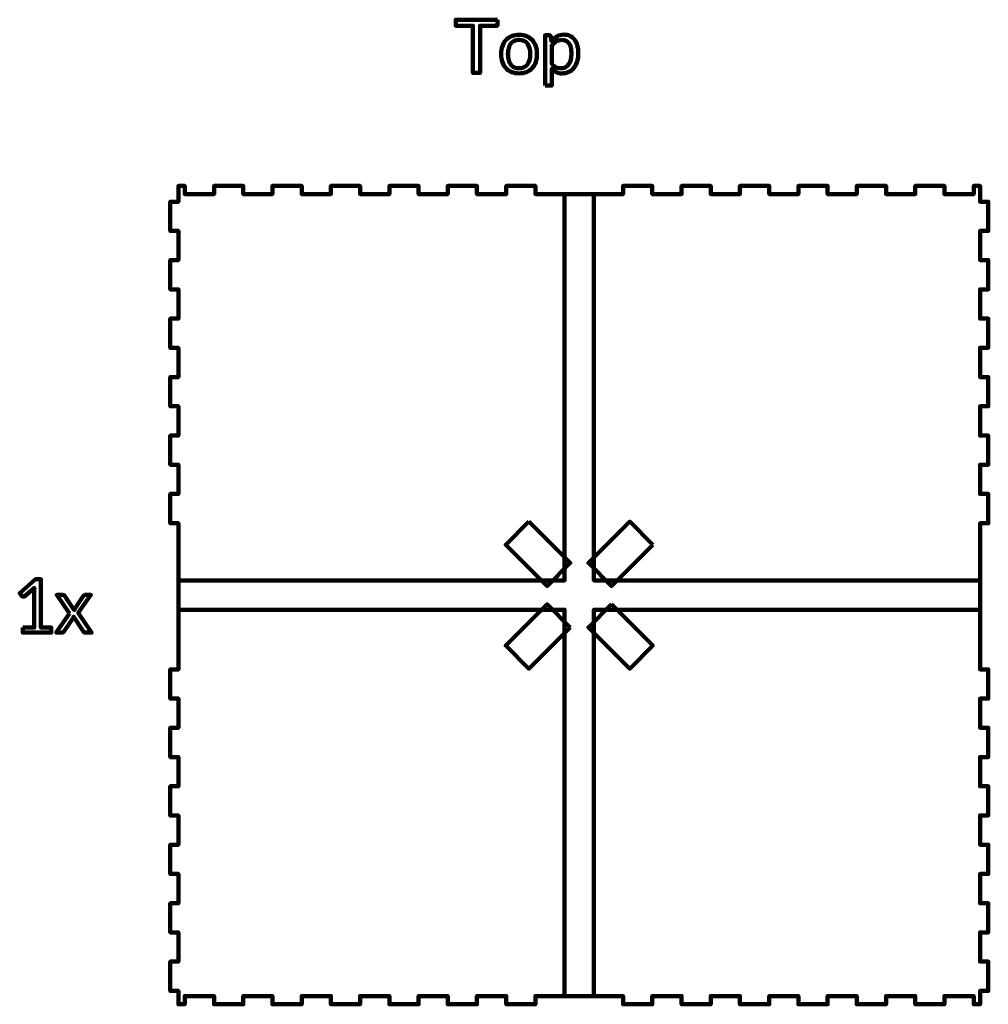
# Model space of a CAD drawing. Header units: millimetres. Extents: x -633 to 605, y -921 to 687.
# Tile 80 of 83: x -525 to -193, y 350 to 687. Entities that reach past the tile are written whole.
import ezdxf

# ---------------------------------------------------------------- set-up
doc = ezdxf.new("R2010")
doc.units = ezdxf.units.MM
doc.header["$MEASUREMENT"] = 0
doc.layers.add('Layer 1', color=7, linetype='Continuous')

msp = doc.modelspace()

# ---------------------------------------------------------------- linework, layer by layer
at = {"layer": 'Layer 1', "color": 1, "lineweight": 100}
for points, knots in [([(-361.365, 687.1295), (-361.365, 687.1295), (-361.365, 685.0595), (-361.365, 685.0595), (-361.365, 685.0595), (-361.365, 685.0595), (-367.245, 685.0595), (-367.245, 685.0595), (-367.245, 685.0595), (-367.245, 685.0595), (-367.245, 668.9295), (-367.245, 668.9295), (-367.245, 668.9295), (-367.245, 668.9295), (-369.705, 668.9295), (-369.705, 668.9295), (-369.705, 668.9295), (-369.705, 668.9295), (-369.705, 685.0595), (-369.705, 685.0595), (-369.705, 685.0595), (-369.705, 685.0595), (-375.605, 685.0595), (-375.605, 685.0595), (-375.605, 685.0595), (-375.605, 685.0595), (-375.605, 687.1295), (-375.605, 687.1295), (-375.605, 687.1295), (-375.605, 687.1295), (-361.365, 687.1295), (-361.365, 687.1295)], [0, 0, 0, 0, 0.11111111, 0.11111111, 0.11111111, 0.11111111, 0.22222222, 0.22222222, 0.22222222, 0.22222222, 0.33333333, 0.33333333, 0.33333333, 0.33333333, 0.44444444, 0.44444444, 0.44444444, 0.44444444, 0.55555556, 0.55555556, 0.55555556, 0.55555556, 0.66666667, 0.66666667, 0.66666667, 0.66666667, 0.77777778, 0.77777778, 0.77777778, 0.77777778, 1, 1, 1, 1]), ([(-353.919, 681.9995), (-352.979, 681.9995), (-352.129, 681.8429), (-351.369, 681.5295), (-351.369, 681.5295), (-350.6157, 681.2162), (-349.9724, 680.7695), (-349.439, 680.1895), (-349.439, 680.1895), (-348.9124, 679.6162), (-348.5057, 678.9229), (-348.219, 678.1095), (-348.219, 678.1095), (-347.939, 677.2895), (-347.799, 676.3762), (-347.799, 675.3695), (-347.799, 675.3695), (-347.799, 674.3495), (-347.939, 673.4362), (-348.219, 672.6295), (-348.219, 672.6295), (-348.5057, 671.8162), (-348.9124, 671.1195), (-349.439, 670.5395), (-349.439, 670.5395), (-349.9724, 669.9662), (-350.6157, 669.5262), (-351.369, 669.2195), (-351.369, 669.2195), (-352.129, 668.9062), (-352.979, 668.7495), (-353.919, 668.7495), (-353.919, 668.7495), (-354.859, 668.7495), (-355.709, 668.9062), (-356.469, 669.2195), (-356.469, 669.2195), (-357.2224, 669.5262), (-357.8657, 669.9662), (-358.399, 670.5395), (-358.399, 670.5395), (-358.9324, 671.1195), (-359.3424, 671.8162), (-359.629, 672.6295), (-359.629, 672.6295), (-359.9224, 673.4362), (-360.069, 674.3495), (-360.069, 675.3695), (-360.069, 675.3695), (-360.069, 676.3762), (-359.9224, 677.2895), (-359.629, 678.1095), (-359.629, 678.1095), (-359.3424, 678.9229), (-358.9324, 679.6162), (-358.399, 680.1895), (-358.399, 680.1895), (-357.8657, 680.7695), (-357.2224, 681.2162), (-356.469, 681.5295), (-356.469, 681.5295), (-355.709, 681.8429), (-354.859, 681.9995), (-353.919, 681.9995)], [0, 0, 0, 0, 0.05882353, 0.05882353, 0.05882353, 0.05882353, 0.11764706, 0.11764706, 0.11764706, 0.11764706, 0.17647059, 0.17647059, 0.17647059, 0.17647059, 0.23529412, 0.23529412, 0.23529412, 0.23529412, 0.29411765, 0.29411765, 0.29411765, 0.29411765, 0.35294118, 0.35294118, 0.35294118, 0.35294118, 0.41176471, 0.41176471, 0.41176471, 0.41176471, 0.47058824, 0.47058824, 0.47058824, 0.47058824, 0.52941176, 0.52941176, 0.52941176, 0.52941176, 0.58823529, 0.58823529, 0.58823529, 0.58823529, 0.64705882, 0.64705882, 0.64705882, 0.64705882, 0.70588235, 0.70588235, 0.70588235, 0.70588235, 0.76470588, 0.76470588, 0.76470588, 0.76470588, 0.82352941, 0.82352941, 0.82352941, 0.82352941, 0.88235294, 0.88235294, 0.88235294, 0.88235294, 1, 1, 1, 1]), ([(-345.0066, 664.5695), (-345.0066, 664.5695), (-345.0066, 681.7995), (-345.0066, 681.7995), (-345.0066, 681.7995), (-345.0066, 681.7995), (-343.6566, 681.7995), (-343.6566, 681.7995), (-343.6566, 681.7995), (-343.3366, 681.7995), (-343.1333, 681.6429), (-343.0466, 681.3295), (-343.0466, 681.3295), (-343.0466, 681.3295), (-342.8566, 679.7995), (-342.8566, 679.7995), (-342.8566, 679.7995), (-342.3033, 680.4662), (-341.6733, 681.0029), (-340.9666, 681.4095), (-340.9666, 681.4095), (-340.26, 681.8162), (-339.4466, 682.0195), (-338.5266, 682.0195), (-338.5266, 682.0195), (-337.7866, 682.0195), (-337.1166, 681.8795), (-336.5166, 681.5995), (-336.5166, 681.5995), (-335.9166, 681.3129), (-335.4066, 680.8929), (-334.9866, 680.3395), (-334.9866, 680.3395), (-334.56, 679.7862), (-334.2333, 679.0995), (-334.0066, 678.2795), (-334.0066, 678.2795), (-333.7733, 677.4595), (-333.6566, 676.5162), (-333.6566, 675.4495), (-333.6566, 675.4495), (-333.6566, 674.4962), (-333.7866, 673.6129), (-334.0466, 672.7995), (-334.0466, 672.7995), (-334.3, 671.9795), (-334.6633, 671.2729), (-335.1366, 670.6795), (-335.1366, 670.6795), (-335.61, 670.0795), (-336.19, 669.6095), (-336.8766, 669.2695), (-336.8766, 669.2695), (-337.57, 668.9229), (-338.3466, 668.7495), (-339.2066, 668.7495), (-339.2066, 668.7495), (-340.0066, 668.7495), (-340.6866, 668.8829), (-341.2466, 669.1495), (-341.2466, 669.1495), (-341.8133, 669.4095), (-342.3133, 669.7795), (-342.7466, 670.2595), (-342.7466, 670.2595), (-342.7466, 670.2595), (-342.7466, 664.5695), (-342.7466, 664.5695), (-342.7466, 664.5695), (-342.7466, 664.5695), (-345.0066, 664.5695), (-345.0066, 664.5695)], [0, 0, 0, 0, 0.05263158, 0.05263158, 0.05263158, 0.05263158, 0.10526316, 0.10526316, 0.10526316, 0.10526316, 0.15789474, 0.15789474, 0.15789474, 0.15789474, 0.21052632, 0.21052632, 0.21052632, 0.21052632, 0.26315789, 0.26315789, 0.26315789, 0.26315789, 0.31578947, 0.31578947, 0.31578947, 0.31578947, 0.36842105, 0.36842105, 0.36842105, 0.36842105, 0.42105263, 0.42105263, 0.42105263, 0.42105263, 0.47368421, 0.47368421, 0.47368421, 0.47368421, 0.52631579, 0.52631579, 0.52631579, 0.52631579, 0.57894737, 0.57894737, 0.57894737, 0.57894737, 0.63157895, 0.63157895, 0.63157895, 0.63157895, 0.68421053, 0.68421053, 0.68421053, 0.68421053, 0.73684211, 0.73684211, 0.73684211, 0.73684211, 0.78947368, 0.78947368, 0.78947368, 0.78947368, 0.84210526, 0.84210526, 0.84210526, 0.84210526, 0.89473684, 0.89473684, 0.89473684, 0.89473684, 1, 1, 1, 1]), ([(-353.919, 670.5195), (-352.6457, 670.5195), (-351.6957, 670.9429), (-351.069, 671.7895), (-351.069, 671.7895), (-350.4424, 672.6429), (-350.129, 673.8329), (-350.129, 675.3595), (-350.129, 675.3595), (-350.129, 676.8862), (-350.4424, 678.0795), (-351.069, 678.9395), (-351.069, 678.9395), (-351.6957, 679.7929), (-352.6457, 680.2195), (-353.919, 680.2195), (-353.919, 680.2195), (-354.559, 680.2195), (-355.119, 680.1095), (-355.599, 679.8895), (-355.599, 679.8895), (-356.0724, 679.6695), (-356.4657, 679.3529), (-356.779, 678.9395), (-356.779, 678.9395), (-357.099, 678.5262), (-357.3357, 678.0162), (-357.489, 677.4095), (-357.489, 677.4095), (-357.649, 676.8029), (-357.729, 676.1195), (-357.729, 675.3595), (-357.729, 675.3595), (-357.729, 674.5929), (-357.649, 673.9095), (-357.489, 673.3095), (-357.489, 673.3095), (-357.3357, 672.7095), (-357.099, 672.2029), (-356.779, 671.7895), (-356.779, 671.7895), (-356.4657, 671.3829), (-356.0724, 671.0695), (-355.599, 670.8495), (-355.599, 670.8495), (-355.119, 670.6295), (-354.559, 670.5195), (-353.919, 670.5195)], [0, 0, 0, 0, 0.07692308, 0.07692308, 0.07692308, 0.07692308, 0.15384615, 0.15384615, 0.15384615, 0.15384615, 0.23076923, 0.23076923, 0.23076923, 0.23076923, 0.30769231, 0.30769231, 0.30769231, 0.30769231, 0.38461538, 0.38461538, 0.38461538, 0.38461538, 0.46153846, 0.46153846, 0.46153846, 0.46153846, 0.53846154, 0.53846154, 0.53846154, 0.53846154, 0.61538462, 0.61538462, 0.61538462, 0.61538462, 0.69230769, 0.69230769, 0.69230769, 0.69230769, 0.76923077, 0.76923077, 0.76923077, 0.76923077, 0.84615385, 0.84615385, 0.84615385, 0.84615385, 1, 1, 1, 1]), ([(-339.2766, 680.1895), (-340.01, 680.1895), (-340.6533, 680.0229), (-341.2066, 679.6895), (-341.2066, 679.6895), (-341.7666, 679.3495), (-342.28, 678.8695), (-342.7466, 678.2495), (-342.7466, 678.2495), (-342.7466, 678.2495), (-342.7466, 672.0295), (-342.7466, 672.0295), (-342.7466, 672.0295), (-342.3266, 671.4695), (-341.87, 671.0762), (-341.3766, 670.8495), (-341.3766, 670.8495), (-340.8833, 670.6162), (-340.33, 670.4995), (-339.7166, 670.4995), (-339.7166, 670.4995), (-338.5233, 670.4995), (-337.6066, 670.9295), (-336.9666, 671.7895), (-336.9666, 671.7895), (-336.32, 672.6429), (-335.9966, 673.8629), (-335.9966, 675.4495), (-335.9966, 675.4495), (-335.9966, 676.2829), (-336.07, 676.9995), (-336.2166, 677.5995), (-336.2166, 677.5995), (-336.37, 678.2062), (-336.5866, 678.6995), (-336.8666, 679.0795), (-336.8666, 679.0795), (-337.14, 679.4662), (-337.48, 679.7495), (-337.8866, 679.9295), (-337.8866, 679.9295), (-338.2933, 680.1029), (-338.7566, 680.1895), (-339.2766, 680.1895)], [0, 0, 0, 0, 0.08333333, 0.08333333, 0.08333333, 0.08333333, 0.16666667, 0.16666667, 0.16666667, 0.16666667, 0.25, 0.25, 0.25, 0.25, 0.33333333, 0.33333333, 0.33333333, 0.33333333, 0.41666667, 0.41666667, 0.41666667, 0.41666667, 0.5, 0.5, 0.5, 0.5, 0.58333333, 0.58333333, 0.58333333, 0.58333333, 0.66666667, 0.66666667, 0.66666667, 0.66666667, 0.75, 0.75, 0.75, 0.75, 0.83333333, 0.83333333, 0.83333333, 0.83333333, 1, 1, 1, 1]), ([(-523.7747, 479.1654), (-523.7747, 479.1654), (-519.8547, 479.1654), (-519.8547, 479.1654), (-519.8547, 479.1654), (-519.8547, 479.1654), (-519.8547, 491.5754), (-519.8547, 491.5754), (-519.8547, 491.5754), (-519.8547, 491.9421), (-519.8447, 492.3187), (-519.8247, 492.7054), (-519.8247, 492.7054), (-519.8247, 492.7054), (-523.0747, 489.9154), (-523.0747, 489.9154), (-523.0747, 489.9154), (-523.1547, 489.8487), (-523.238, 489.8021), (-523.3247, 489.7754), (-523.3247, 489.7754), (-523.4114, 489.7421), (-523.4914, 489.7254), (-523.5647, 489.7254), (-523.5647, 489.7254), (-523.6914, 489.7254), (-523.8047, 489.7554), (-523.9047, 489.8154), (-523.9047, 489.8154), (-524.0114, 489.8687), (-524.088, 489.9321), (-524.1347, 490.0054), (-524.1347, 490.0054), (-524.1347, 490.0054), (-524.8447, 490.9854), (-524.8447, 490.9854), (-524.8447, 490.9854), (-524.8447, 490.9854), (-519.4347, 495.6754), (-519.4347, 495.6754), (-519.4347, 495.6754), (-519.4347, 495.6754), (-517.5947, 495.6754), (-517.5947, 495.6754), (-517.5947, 495.6754), (-517.5947, 495.6754), (-517.5947, 479.1654), (-517.5947, 479.1654), (-517.5947, 479.1654), (-517.5947, 479.1654), (-514.0147, 479.1654), (-514.0147, 479.1654), (-514.0147, 479.1654), (-514.0147, 479.1654), (-514.0147, 477.4354), (-514.0147, 477.4354), (-514.0147, 477.4354), (-514.0147, 477.4354), (-523.7747, 477.4354), (-523.7747, 477.4354), (-523.7747, 477.4354), (-523.7747, 477.4354), (-523.7747, 479.1654), (-523.7747, 479.1654)], [0, 0, 0, 0, 0.05882353, 0.05882353, 0.05882353, 0.05882353, 0.11764706, 0.11764706, 0.11764706, 0.11764706, 0.17647059, 0.17647059, 0.17647059, 0.17647059, 0.23529412, 0.23529412, 0.23529412, 0.23529412, 0.29411765, 0.29411765, 0.29411765, 0.29411765, 0.35294118, 0.35294118, 0.35294118, 0.35294118, 0.41176471, 0.41176471, 0.41176471, 0.41176471, 0.47058824, 0.47058824, 0.47058824, 0.47058824, 0.52941176, 0.52941176, 0.52941176, 0.52941176, 0.58823529, 0.58823529, 0.58823529, 0.58823529, 0.64705882, 0.64705882, 0.64705882, 0.64705882, 0.70588235, 0.70588235, 0.70588235, 0.70588235, 0.76470588, 0.76470588, 0.76470588, 0.76470588, 0.82352941, 0.82352941, 0.82352941, 0.82352941, 0.88235294, 0.88235294, 0.88235294, 0.88235294, 1, 1, 1, 1]), ([(-507.8227, 484.0254), (-507.8227, 484.0254), (-512.1527, 490.3054), (-512.1527, 490.3054), (-512.1527, 490.3054), (-512.1527, 490.3054), (-509.9727, 490.3054), (-509.9727, 490.3054), (-509.9727, 490.3054), (-509.7927, 490.3054), (-509.6594, 490.2754), (-509.5727, 490.2154), (-509.5727, 490.2154), (-509.486, 490.1554), (-509.4094, 490.0687), (-509.3427, 489.9554), (-509.3427, 489.9554), (-509.3427, 489.9554), (-506.1927, 485.1354), (-506.1927, 485.1354), (-506.1927, 485.1354), (-506.1194, 485.3687), (-506.0094, 485.6054), (-505.8627, 485.8454), (-505.8627, 485.8454), (-505.8627, 485.8454), (-503.0927, 489.9054), (-503.0927, 489.9054), (-503.0927, 489.9054), (-503.006, 490.0254), (-502.9227, 490.1221), (-502.8427, 490.1954), (-502.8427, 490.1954), (-502.756, 490.2687), (-502.6494, 490.3054), (-502.5227, 490.3054), (-502.5227, 490.3054), (-502.5227, 490.3054), (-500.4427, 490.3054), (-500.4427, 490.3054), (-500.4427, 490.3054), (-500.4427, 490.3054), (-504.7727, 484.1554), (-504.7727, 484.1554), (-504.7727, 484.1554), (-504.7727, 484.1554), (-500.2627, 477.4354), (-500.2627, 477.4354), (-500.2627, 477.4354), (-500.2627, 477.4354), (-502.4327, 477.4354), (-502.4327, 477.4354), (-502.4327, 477.4354), (-502.6194, 477.4354), (-502.766, 477.4854), (-502.8727, 477.5854), (-502.8727, 477.5854), (-502.9794, 477.6787), (-503.066, 477.7854), (-503.1327, 477.9054), (-503.1327, 477.9054), (-503.1327, 477.9054), (-506.3727, 482.9454), (-506.3727, 482.9454), (-506.3727, 482.9454), (-506.4327, 482.6987), (-506.5194, 482.4787), (-506.6327, 482.2854), (-506.6327, 482.2854), (-506.6327, 482.2854), (-509.6327, 477.9054), (-509.6327, 477.9054), (-509.6327, 477.9054), (-509.7194, 477.7854), (-509.8127, 477.6787), (-509.9127, 477.5854), (-509.9127, 477.5854), (-510.006, 477.4854), (-510.1394, 477.4354), (-510.3127, 477.4354), (-510.3127, 477.4354), (-510.3127, 477.4354), (-512.3227, 477.4354), (-512.3227, 477.4354), (-512.3227, 477.4354), (-512.3227, 477.4354), (-507.8227, 484.0254), (-507.8227, 484.0254)], [0, 0, 0, 0, 0.04347826, 0.04347826, 0.04347826, 0.04347826, 0.08695652, 0.08695652, 0.08695652, 0.08695652, 0.13043478, 0.13043478, 0.13043478, 0.13043478, 0.17391304, 0.17391304, 0.17391304, 0.17391304, 0.2173913, 0.2173913, 0.2173913, 0.2173913, 0.26086957, 0.26086957, 0.26086957, 0.26086957, 0.30434783, 0.30434783, 0.30434783, 0.30434783, 0.34782609, 0.34782609, 0.34782609, 0.34782609, 0.39130435, 0.39130435, 0.39130435, 0.39130435, 0.43478261, 0.43478261, 0.43478261, 0.43478261, 0.47826087, 0.47826087, 0.47826087, 0.47826087, 0.52173913, 0.52173913, 0.52173913, 0.52173913, 0.56521739, 0.56521739, 0.56521739, 0.56521739, 0.60869565, 0.60869565, 0.60869565, 0.60869565, 0.65217391, 0.65217391, 0.65217391, 0.65217391, 0.69565217, 0.69565217, 0.69565217, 0.69565217, 0.73913043, 0.73913043, 0.73913043, 0.73913043, 0.7826087, 0.7826087, 0.7826087, 0.7826087, 0.82608696, 0.82608696, 0.82608696, 0.82608696, 0.86956522, 0.86956522, 0.86956522, 0.86956522, 0.91304348, 0.91304348, 0.91304348, 0.91304348, 1, 1, 1, 1])]:
    msp.add_open_spline(points, degree=3, knots=knots, dxfattribs=at)
at = {"layer": 'Layer 1', "lineweight": 100}
for points, knots in [([(-470.5291, 627.4714), (-470.5291, 627.4714), (-470.5291, 630.2714), (-470.5291, 630.2714), (-470.5291, 630.2714), (-470.5291, 630.2714), (-468.3291, 630.2714), (-468.3291, 630.2714), (-468.3291, 630.2714), (-468.3291, 630.2714), (-468.3291, 627.4714), (-468.3291, 627.4714), (-468.3291, 627.4714), (-468.3291, 627.4714), (-458.3291, 627.4714), (-458.3291, 627.4714), (-458.3291, 627.4714), (-458.3291, 627.4714), (-458.3291, 630.2714), (-458.3291, 630.2714), (-458.3291, 630.2714), (-458.3291, 630.2714), (-448.3291, 630.2714), (-448.3291, 630.2714), (-448.3291, 630.2714), (-448.3291, 630.2714), (-448.3291, 627.4714), (-448.3291, 627.4714), (-448.3291, 627.4714), (-448.3291, 627.4714), (-438.3291, 627.4714), (-438.3291, 627.4714), (-438.3291, 627.4714), (-438.3291, 627.4714), (-438.3291, 630.2714), (-438.3291, 630.2714), (-438.3291, 630.2714), (-438.3291, 630.2714), (-428.3291, 630.2714), (-428.3291, 630.2714), (-428.3291, 630.2714), (-428.3291, 630.2714), (-428.3291, 627.4714), (-428.3291, 627.4714), (-428.3291, 627.4714), (-428.3291, 627.4714), (-418.3291, 627.4714), (-418.3291, 627.4714), (-418.3291, 627.4714), (-418.3291, 627.4714), (-418.3291, 630.2714), (-418.3291, 630.2714), (-418.3291, 630.2714), (-418.3291, 630.2714), (-408.3291, 630.2714), (-408.3291, 630.2714), (-408.3291, 630.2714), (-408.3291, 630.2714), (-408.3291, 627.4714), (-408.3291, 627.4714), (-408.3291, 627.4714), (-408.3291, 627.4714), (-398.3291, 627.4714), (-398.3291, 627.4714), (-398.3291, 627.4714), (-398.3291, 627.4714), (-398.3291, 630.2714), (-398.3291, 630.2714), (-398.3291, 630.2714), (-398.3291, 630.2714), (-388.3291, 630.2714), (-388.3291, 630.2714), (-388.3291, 630.2714), (-388.3291, 630.2714), (-388.3291, 627.4714), (-388.3291, 627.4714), (-388.3291, 627.4714), (-388.3291, 627.4714), (-378.3291, 627.4714), (-378.3291, 627.4714), (-378.3291, 627.4714), (-378.3291, 627.4714), (-378.3291, 630.2714), (-378.3291, 630.2714), (-378.3291, 630.2714), (-378.3291, 630.2714), (-368.3291, 630.2714), (-368.3291, 630.2714), (-368.3291, 630.2714), (-368.3291, 630.2714), (-368.3291, 627.4714), (-368.3291, 627.4714), (-368.3291, 627.4714), (-368.3291, 627.4714), (-358.3291, 627.4714), (-358.3291, 627.4714), (-358.3291, 627.4714), (-358.3291, 627.4714), (-358.3291, 630.2714), (-358.3291, 630.2714), (-358.3291, 630.2714), (-358.3291, 630.2714), (-348.3291, 630.2714), (-348.3291, 630.2714), (-348.3291, 630.2714), (-348.3291, 630.2714), (-348.3291, 627.4714), (-348.3291, 627.4714), (-348.3291, 627.4714), (-348.3291, 627.4714), (-318.3291, 627.4714), (-318.3291, 627.4714), (-318.3291, 627.4714), (-318.3291, 627.4714), (-318.3291, 630.2714), (-318.3291, 630.2714), (-318.3291, 630.2714), (-318.3291, 630.2714), (-308.3291, 630.2714), (-308.3291, 630.2714), (-308.3291, 630.2714), (-308.3291, 630.2714), (-308.3291, 627.4714), (-308.3291, 627.4714), (-308.3291, 627.4714), (-308.3291, 627.4714), (-298.3291, 627.4714), (-298.3291, 627.4714), (-298.3291, 627.4714), (-298.3291, 627.4714), (-298.3291, 630.2714), (-298.3291, 630.2714), (-298.3291, 630.2714), (-298.3291, 630.2714), (-288.3291, 630.2714), (-288.3291, 630.2714), (-288.3291, 630.2714), (-288.3291, 630.2714), (-288.3291, 627.4714), (-288.3291, 627.4714), (-288.3291, 627.4714), (-288.3291, 627.4714), (-278.3291, 627.4714), (-278.3291, 627.4714), (-278.3291, 627.4714), (-278.3291, 627.4714), (-278.3291, 630.2714), (-278.3291, 630.2714), (-278.3291, 630.2714), (-278.3291, 630.2714), (-268.3291, 630.2714), (-268.3291, 630.2714), (-268.3291, 630.2714), (-268.3291, 630.2714), (-268.3291, 627.4714), (-268.3291, 627.4714), (-268.3291, 627.4714), (-268.3291, 627.4714), (-258.3291, 627.4714), (-258.3291, 627.4714), (-258.3291, 627.4714), (-258.3291, 627.4714), (-258.3291, 630.2714), (-258.3291, 630.2714), (-258.3291, 630.2714), (-258.3291, 630.2714), (-248.3291, 630.2714), (-248.3291, 630.2714), (-248.3291, 630.2714), (-248.3291, 630.2714), (-248.3291, 627.4714), (-248.3291, 627.4714), (-248.3291, 627.4714), (-248.3291, 627.4714), (-238.3291, 627.4714), (-238.3291, 627.4714), (-238.3291, 627.4714), (-238.3291, 627.4714), (-238.3291, 630.2714), (-238.3291, 630.2714), (-238.3291, 630.2714), (-238.3291, 630.2714), (-228.3291, 630.2714), (-228.3291, 630.2714), (-228.3291, 630.2714), (-228.3291, 630.2714), (-228.3291, 627.4714), (-228.3291, 627.4714), (-228.3291, 627.4714), (-228.3291, 627.4714), (-218.3291, 627.4714), (-218.3291, 627.4714), (-218.3291, 627.4714), (-218.3291, 627.4714), (-218.3291, 630.2714), (-218.3291, 630.2714), (-218.3291, 630.2714), (-218.3291, 630.2714), (-208.3291, 630.2714), (-208.3291, 630.2714), (-208.3291, 630.2714), (-208.3291, 630.2714), (-208.3291, 627.4714), (-208.3291, 627.4714), (-208.3291, 627.4714), (-208.3291, 627.4714), (-198.3291, 627.4714), (-198.3291, 627.4714), (-198.3291, 627.4714), (-198.3291, 627.4714), (-198.3291, 630.2714), (-198.3291, 630.2714), (-198.3291, 630.2714), (-198.3291, 630.2714), (-196.1291, 630.2714), (-196.1291, 630.2714), (-196.1291, 630.2714), (-196.1291, 630.2714), (-196.1291, 627.4714), (-196.1291, 627.4714), (-196.1291, 627.4714), (-196.1291, 627.4714), (-196.1291, 624.8714), (-196.1291, 624.8714), (-196.1291, 624.8714), (-196.1291, 624.8714), (-193.3291, 624.8714), (-193.3291, 624.8714), (-193.3291, 624.8714), (-193.3291, 624.8714), (-193.3291, 614.8714), (-193.3291, 614.8714), (-193.3291, 614.8714), (-193.3291, 614.8714), (-196.1291, 614.8714), (-196.1291, 614.8714), (-196.1291, 614.8714), (-196.1291, 614.8714), (-196.1291, 604.8714), (-196.1291, 604.8714), (-196.1291, 604.8714), (-196.1291, 604.8714), (-193.3291, 604.8714), (-193.3291, 604.8714), (-193.3291, 604.8714), (-193.3291, 604.8714), (-193.3291, 594.8714), (-193.3291, 594.8714), (-193.3291, 594.8714), (-193.3291, 594.8714), (-196.1291, 594.8714), (-196.1291, 594.8714), (-196.1291, 594.8714), (-196.1291, 594.8714), (-196.1291, 584.8714), (-196.1291, 584.8714), (-196.1291, 584.8714), (-196.1291, 584.8714), (-193.3291, 584.8714), (-193.3291, 584.8714), (-193.3291, 584.8714), (-193.3291, 584.8714), (-193.3291, 574.8714), (-193.3291, 574.8714), (-193.3291, 574.8714), (-193.3291, 574.8714), (-196.1291, 574.8714), (-196.1291, 574.8714), (-196.1291, 574.8714), (-196.1291, 574.8714), (-196.1291, 564.8714), (-196.1291, 564.8714), (-196.1291, 564.8714), (-196.1291, 564.8714), (-193.3291, 564.8714), (-193.3291, 564.8714), (-193.3291, 564.8714), (-193.3291, 564.8714), (-193.3291, 554.8714), (-193.3291, 554.8714), (-193.3291, 554.8714), (-193.3291, 554.8714), (-196.1291, 554.8714), (-196.1291, 554.8714), (-196.1291, 554.8714), (-196.1291, 554.8714), (-196.1291, 544.8714), (-196.1291, 544.8714), (-196.1291, 544.8714), (-196.1291, 544.8714), (-193.3291, 544.8714), (-193.3291, 544.8714), (-193.3291, 544.8714), (-193.3291, 544.8714), (-193.3291, 534.8714), (-193.3291, 534.8714), (-193.3291, 534.8714), (-193.3291, 534.8714), (-196.1291, 534.8714), (-196.1291, 534.8714), (-196.1291, 534.8714), (-196.1291, 534.8714), (-196.1291, 524.8714), (-196.1291, 524.8714), (-196.1291, 524.8714), (-196.1291, 524.8714), (-193.3291, 524.8714), (-193.3291, 524.8714), (-193.3291, 524.8714), (-193.3291, 524.8714), (-193.3291, 514.8714), (-193.3291, 514.8714), (-193.3291, 514.8714), (-193.3291, 514.8714), (-196.1291, 514.8714), (-196.1291, 514.8714), (-196.1291, 514.8714), (-196.1291, 514.8714), (-196.1291, 464.8714), (-196.1291, 464.8714), (-196.1291, 464.8714), (-196.1291, 464.8714), (-193.3291, 464.8714), (-193.3291, 464.8714), (-193.3291, 464.8714), (-193.3291, 464.8714), (-193.3291, 454.8714), (-193.3291, 454.8714), (-193.3291, 454.8714), (-193.3291, 454.8714), (-196.1291, 454.8714), (-196.1291, 454.8714), (-196.1291, 454.8714), (-196.1291, 454.8714), (-196.1291, 444.8714), (-196.1291, 444.8714), (-196.1291, 444.8714), (-196.1291, 444.8714), (-193.3291, 444.8714), (-193.3291, 444.8714), (-193.3291, 444.8714), (-193.3291, 444.8714), (-193.3291, 434.8714), (-193.3291, 434.8714), (-193.3291, 434.8714), (-193.3291, 434.8714), (-196.1291, 434.8714), (-196.1291, 434.8714), (-196.1291, 434.8714), (-196.1291, 434.8714), (-196.1291, 424.8714), (-196.1291, 424.8714), (-196.1291, 424.8714), (-196.1291, 424.8714), (-193.3291, 424.8714), (-193.3291, 424.8714), (-193.3291, 424.8714), (-193.3291, 424.8714), (-193.3291, 414.8714), (-193.3291, 414.8714), (-193.3291, 414.8714), (-193.3291, 414.8714), (-196.1291, 414.8714), (-196.1291, 414.8714), (-196.1291, 414.8714), (-196.1291, 414.8714), (-196.1291, 404.8714), (-196.1291, 404.8714), (-196.1291, 404.8714), (-196.1291, 404.8714), (-193.3291, 404.8714), (-193.3291, 404.8714), (-193.3291, 404.8714), (-193.3291, 404.8714), (-193.3291, 394.8714), (-193.3291, 394.8714), (-193.3291, 394.8714), (-193.3291, 394.8714), (-196.1291, 394.8714), (-196.1291, 394.8714), (-196.1291, 394.8714), (-196.1291, 394.8714), (-196.1291, 384.8714), (-196.1291, 384.8714), (-196.1291, 384.8714), (-196.1291, 384.8714), (-193.3291, 384.8714), (-193.3291, 384.8714), (-193.3291, 384.8714), (-193.3291, 384.8714), (-193.3291, 374.8714), (-193.3291, 374.8714), (-193.3291, 374.8714), (-193.3291, 374.8714), (-196.1291, 374.8714), (-196.1291, 374.8714), (-196.1291, 374.8714), (-196.1291, 374.8714), (-196.1291, 364.8714), (-196.1291, 364.8714), (-196.1291, 364.8714), (-196.1291, 364.8714), (-193.3291, 364.8714), (-193.3291, 364.8714), (-193.3291, 364.8714), (-193.3291, 364.8714), (-193.3291, 354.8714), (-193.3291, 354.8714), (-193.3291, 354.8714), (-193.3291, 354.8714), (-196.1291, 354.8714), (-196.1291, 354.8714), (-196.1291, 354.8714), (-196.1291, 354.8714), (-196.1291, 353.0714), (-196.1291, 353.0714), (-196.1291, 353.0714), (-196.1291, 353.0714), (-196.1291, 350.2714), (-196.1291, 350.2714), (-196.1291, 350.2714), (-196.1291, 350.2714), (-198.3291, 350.2714), (-198.3291, 350.2714), (-198.3291, 350.2714), (-198.3291, 350.2714), (-198.3291, 353.0714), (-198.3291, 353.0714), (-198.3291, 353.0714), (-198.3291, 353.0714), (-208.3291, 353.0714), (-208.3291, 353.0714), (-208.3291, 353.0714), (-208.3291, 353.0714), (-208.3291, 350.2714), (-208.3291, 350.2714), (-208.3291, 350.2714), (-208.3291, 350.2714), (-218.3291, 350.2714), (-218.3291, 350.2714), (-218.3291, 350.2714), (-218.3291, 350.2714), (-218.3291, 353.0714), (-218.3291, 353.0714), (-218.3291, 353.0714), (-218.3291, 353.0714), (-228.3291, 353.0714), (-228.3291, 353.0714), (-228.3291, 353.0714), (-228.3291, 353.0714), (-228.3291, 350.2714), (-228.3291, 350.2714), (-228.3291, 350.2714), (-228.3291, 350.2714), (-238.3291, 350.2714), (-238.3291, 350.2714), (-238.3291, 350.2714), (-238.3291, 350.2714), (-238.3291, 353.0714), (-238.3291, 353.0714), (-238.3291, 353.0714), (-238.3291, 353.0714), (-248.3291, 353.0714), (-248.3291, 353.0714), (-248.3291, 353.0714), (-248.3291, 353.0714), (-248.3291, 350.2714), (-248.3291, 350.2714), (-248.3291, 350.2714), (-248.3291, 350.2714), (-258.3291, 350.2714), (-258.3291, 350.2714), (-258.3291, 350.2714), (-258.3291, 350.2714), (-258.3291, 353.0714), (-258.3291, 353.0714), (-258.3291, 353.0714), (-258.3291, 353.0714), (-268.3291, 353.0714), (-268.3291, 353.0714), (-268.3291, 353.0714), (-268.3291, 353.0714), (-268.3291, 350.2714), (-268.3291, 350.2714), (-268.3291, 350.2714), (-268.3291, 350.2714), (-278.3291, 350.2714), (-278.3291, 350.2714), (-278.3291, 350.2714), (-278.3291, 350.2714), (-278.3291, 353.0714), (-278.3291, 353.0714), (-278.3291, 353.0714), (-278.3291, 353.0714), (-288.3291, 353.0714), (-288.3291, 353.0714), (-288.3291, 353.0714), (-288.3291, 353.0714), (-288.3291, 350.2714), (-288.3291, 350.2714), (-288.3291, 350.2714), (-288.3291, 350.2714), (-298.3291, 350.2714), (-298.3291, 350.2714), (-298.3291, 350.2714), (-298.3291, 350.2714), (-298.3291, 353.0714), (-298.3291, 353.0714), (-298.3291, 353.0714), (-298.3291, 353.0714), (-308.3291, 353.0714), (-308.3291, 353.0714), (-308.3291, 353.0714), (-308.3291, 353.0714), (-308.3291, 350.2714), (-308.3291, 350.2714), (-308.3291, 350.2714), (-308.3291, 350.2714), (-318.3291, 350.2714), (-318.3291, 350.2714), (-318.3291, 350.2714), (-318.3291, 350.2714), (-318.3291, 353.0714), (-318.3291, 353.0714), (-318.3291, 353.0714), (-318.3291, 353.0714), (-348.3291, 353.0714), (-348.3291, 353.0714), (-348.3291, 353.0714), (-348.3291, 353.0714), (-348.3291, 350.2714), (-348.3291, 350.2714), (-348.3291, 350.2714), (-348.3291, 350.2714), (-358.3291, 350.2714), (-358.3291, 350.2714), (-358.3291, 350.2714), (-358.3291, 350.2714), (-358.3291, 353.0714), (-358.3291, 353.0714), (-358.3291, 353.0714), (-358.3291, 353.0714), (-368.3291, 353.0714), (-368.3291, 353.0714), (-368.3291, 353.0714), (-368.3291, 353.0714), (-368.3291, 350.2714), (-368.3291, 350.2714), (-368.3291, 350.2714), (-368.3291, 350.2714), (-378.3291, 350.2714), (-378.3291, 350.2714), (-378.3291, 350.2714), (-378.3291, 350.2714), (-378.3291, 353.0714), (-378.3291, 353.0714), (-378.3291, 353.0714), (-378.3291, 353.0714), (-388.3291, 353.0714), (-388.3291, 353.0714), (-388.3291, 353.0714), (-388.3291, 353.0714), (-388.3291, 350.2714), (-388.3291, 350.2714), (-388.3291, 350.2714), (-388.3291, 350.2714), (-398.3291, 350.2714), (-398.3291, 350.2714), (-398.3291, 350.2714), (-398.3291, 350.2714), (-398.3291, 353.0714), (-398.3291, 353.0714), (-398.3291, 353.0714), (-398.3291, 353.0714), (-408.3291, 353.0714), (-408.3291, 353.0714), (-408.3291, 353.0714), (-408.3291, 353.0714), (-408.3291, 350.2714), (-408.3291, 350.2714), (-408.3291, 350.2714), (-408.3291, 350.2714), (-418.3291, 350.2714), (-418.3291, 350.2714), (-418.3291, 350.2714), (-418.3291, 350.2714), (-418.3291, 353.0714), (-418.3291, 353.0714), (-418.3291, 353.0714), (-418.3291, 353.0714), (-428.3291, 353.0714), (-428.3291, 353.0714), (-428.3291, 353.0714), (-428.3291, 353.0714), (-428.3291, 350.2714), (-428.3291, 350.2714), (-428.3291, 350.2714), (-428.3291, 350.2714), (-438.3291, 350.2714), (-438.3291, 350.2714), (-438.3291, 350.2714), (-438.3291, 350.2714), (-438.3291, 353.0714), (-438.3291, 353.0714), (-438.3291, 353.0714), (-438.3291, 353.0714), (-448.3291, 353.0714), (-448.3291, 353.0714), (-448.3291, 353.0714), (-448.3291, 353.0714), (-448.3291, 350.2714), (-448.3291, 350.2714), (-448.3291, 350.2714), (-448.3291, 350.2714), (-458.3291, 350.2714), (-458.3291, 350.2714), (-458.3291, 350.2714), (-458.3291, 350.2714), (-458.3291, 353.0714), (-458.3291, 353.0714), (-458.3291, 353.0714), (-458.3291, 353.0714), (-468.3291, 353.0714), (-468.3291, 353.0714), (-468.3291, 353.0714), (-468.3291, 353.0714), (-468.3291, 350.2714), (-468.3291, 350.2714), (-468.3291, 350.2714), (-468.3291, 350.2714), (-470.5291, 350.2714), (-470.5291, 350.2714), (-470.5291, 350.2714), (-470.5291, 350.2714), (-470.5291, 354.8654), (-470.5291, 354.8654), (-470.5291, 354.8654), (-470.5291, 354.8654), (-473.3291, 354.8654), (-473.3291, 354.8654), (-473.3291, 354.8654), (-473.3291, 354.8654), (-473.3291, 364.8654), (-473.3291, 364.8654), (-473.3291, 364.8654), (-473.3291, 364.8654), (-470.5291, 364.8654), (-470.5291, 364.8654), (-470.5291, 364.8654), (-470.5291, 364.8654), (-470.5291, 374.8654), (-470.5291, 374.8654), (-470.5291, 374.8654), (-470.5291, 374.8654), (-473.3291, 374.8654), (-473.3291, 374.8654), (-473.3291, 374.8654), (-473.3291, 374.8654), (-473.3291, 384.8654), (-473.3291, 384.8654), (-473.3291, 384.8654), (-473.3291, 384.8654), (-470.5291, 384.8654), (-470.5291, 384.8654), (-470.5291, 384.8654), (-470.5291, 384.8654), (-470.5291, 394.8654), (-470.5291, 394.8654), (-470.5291, 394.8654), (-470.5291, 394.8654), (-473.3291, 394.8654), (-473.3291, 394.8654), (-473.3291, 394.8654), (-473.3291, 394.8654), (-473.3291, 404.8654), (-473.3291, 404.8654), (-473.3291, 404.8654), (-473.3291, 404.8654), (-470.5291, 404.8654), (-470.5291, 404.8654), (-470.5291, 404.8654), (-470.5291, 404.8654), (-470.5291, 414.8654), (-470.5291, 414.8654), (-470.5291, 414.8654), (-470.5291, 414.8654), (-473.3291, 414.8654), (-473.3291, 414.8654), (-473.3291, 414.8654), (-473.3291, 414.8654), (-473.3291, 424.8654), (-473.3291, 424.8654), (-473.3291, 424.8654), (-473.3291, 424.8654), (-470.5291, 424.8654), (-470.5291, 424.8654), (-470.5291, 424.8654), (-470.5291, 424.8654), (-470.5291, 434.8654), (-470.5291, 434.8654), (-470.5291, 434.8654), (-470.5291, 434.8654), (-473.3291, 434.8654), (-473.3291, 434.8654), (-473.3291, 434.8654), (-473.3291, 434.8654), (-473.3291, 444.8654), (-473.3291, 444.8654), (-473.3291, 444.8654), (-473.3291, 444.8654), (-470.5291, 444.8654), (-470.5291, 444.8654), (-470.5291, 444.8654), (-470.5291, 444.8654), (-470.5291, 454.8654), (-470.5291, 454.8654), (-470.5291, 454.8654), (-470.5291, 454.8654), (-473.3291, 454.8654), (-473.3291, 454.8654), (-473.3291, 454.8654), (-473.3291, 454.8654), (-473.3291, 464.8654), (-473.3291, 464.8654), (-473.3291, 464.8654), (-473.3291, 464.8654), (-470.5291, 464.8654), (-470.5291, 464.8654), (-470.5291, 464.8654), (-470.5291, 464.8654), (-470.5291, 514.8654), (-470.5291, 514.8654), (-470.5291, 514.8654), (-470.5291, 514.8654), (-473.3291, 514.8654), (-473.3291, 514.8654), (-473.3291, 514.8654), (-473.3291, 514.8654), (-473.3291, 524.8654), (-473.3291, 524.8654), (-473.3291, 524.8654), (-473.3291, 524.8654), (-470.5291, 524.8654), (-470.5291, 524.8654), (-470.5291, 524.8654), (-470.5291, 524.8654), (-470.5291, 534.8653), (-470.5291, 534.8653), (-470.5291, 534.8653), (-470.5291, 534.8653), (-473.3291, 534.8653), (-473.3291, 534.8653), (-473.3291, 534.8653), (-473.3291, 534.8653), (-473.3291, 544.8653), (-473.3291, 544.8653), (-473.3291, 544.8653), (-473.3291, 544.8653), (-470.5291, 544.8653), (-470.5291, 544.8653), (-470.5291, 544.8653), (-470.5291, 544.8653), (-470.5291, 554.8653), (-470.5291, 554.8653), (-470.5291, 554.8653), (-470.5291, 554.8653), (-473.3291, 554.8653), (-473.3291, 554.8653), (-473.3291, 554.8653), (-473.3291, 554.8653), (-473.3291, 564.8653), (-473.3291, 564.8653), (-473.3291, 564.8653), (-473.3291, 564.8653), (-470.5291, 564.8653), (-470.5291, 564.8653), (-470.5291, 564.8653), (-470.5291, 564.8653), (-470.5291, 574.8653), (-470.5291, 574.8653), (-470.5291, 574.8653), (-470.5291, 574.8653), (-473.3291, 574.8653), (-473.3291, 574.8653), (-473.3291, 574.8653), (-473.3291, 574.8653), (-473.3291, 584.8653), (-473.3291, 584.8653), (-473.3291, 584.8653), (-473.3291, 584.8653), (-470.5291, 584.8653), (-470.5291, 584.8653), (-470.5291, 584.8653), (-470.5291, 584.8653), (-470.5291, 594.8653), (-470.5291, 594.8653), (-470.5291, 594.8653), (-470.5291, 594.8653), (-473.3291, 594.8653), (-473.3291, 594.8653), (-473.3291, 594.8653), (-473.3291, 594.8653), (-473.3291, 604.8653), (-473.3291, 604.8653), (-473.3291, 604.8653), (-473.3291, 604.8653), (-470.5291, 604.8653), (-470.5291, 604.8653), (-470.5291, 604.8653), (-470.5291, 604.8653), (-470.5291, 614.8653), (-470.5291, 614.8653), (-470.5291, 614.8653), (-470.5291, 614.8653), (-473.3291, 614.8653), (-473.3291, 614.8653), (-473.3291, 614.8653), (-473.3291, 614.8653), (-473.3291, 624.8653), (-473.3291, 624.8653), (-473.3291, 624.8653), (-473.3291, 624.8653), (-470.5291, 624.8653), (-470.5291, 624.8653), (-470.5291, 624.8653), (-470.5291, 624.8653), (-470.5291, 627.4714), (-470.5291, 627.4714)], [0, 0, 0, 0, 0.00480769, 0.00480769, 0.00480769, 0.00480769, 0.00961538, 0.00961538, 0.00961538, 0.00961538, 0.01442308, 0.01442308, 0.01442308, 0.01442308, 0.01923077, 0.01923077, 0.01923077, 0.01923077, 0.02403846, 0.02403846, 0.02403846, 0.02403846, 0.02884615, 0.02884615, 0.02884615, 0.02884615, 0.03365385, 0.03365385, 0.03365385, 0.03365385, 0.03846154, 0.03846154, 0.03846154, 0.03846154, 0.04326923, 0.04326923, 0.04326923, 0.04326923, 0.04807692, 0.04807692, 0.04807692, 0.04807692, 0.05288462, 0.05288462, 0.05288462, 0.05288462, 0.05769231, 0.05769231, 0.05769231, 0.05769231, 0.0625, 0.0625, 0.0625, 0.0625, 0.06730769, 0.06730769, 0.06730769, 0.06730769, 0.07211538, 0.07211538, 0.07211538, 0.07211538, 0.07692308, 0.07692308, 0.07692308, 0.07692308, 0.08173077, 0.08173077, 0.08173077, 0.08173077, 0.08653846, 0.08653846, 0.08653846, 0.08653846, 0.09134615, 0.09134615, 0.09134615, 0.09134615, 0.09615385, 0.09615385, 0.09615385, 0.09615385, 0.10096154, 0.10096154, 0.10096154, 0.10096154, 0.10576923, 0.10576923, 0.10576923, 0.10576923, 0.11057692, 0.11057692, 0.11057692, 0.11057692, 0.11538462, 0.11538462, 0.11538462, 0.11538462, 0.12019231, 0.12019231, 0.12019231, 0.12019231, 0.125, 0.125, 0.125, 0.125, 0.12980769, 0.12980769, 0.12980769, 0.12980769, 0.13461538, 0.13461538, 0.13461538, 0.13461538, 0.13942308, 0.13942308, 0.13942308, 0.13942308, 0.14423077, 0.14423077, 0.14423077, 0.14423077, 0.14903846, 0.14903846, 0.14903846, 0.14903846, 0.15384615, 0.15384615, 0.15384615, 0.15384615, 0.15865385, 0.15865385, 0.15865385, 0.15865385, 0.16346154, 0.16346154, 0.16346154, 0.16346154, 0.16826923, 0.16826923, 0.16826923, 0.16826923, 0.17307692, 0.17307692, 0.17307692, 0.17307692, 0.17788462, 0.17788462, 0.17788462, 0.17788462, 0.18269231, 0.18269231, 0.18269231, 0.18269231, 0.1875, 0.1875, 0.1875, 0.1875, 0.19230769, 0.19230769, 0.19230769, 0.19230769, 0.19711538, 0.19711538, 0.19711538, 0.19711538, 0.20192308, 0.20192308, 0.20192308, 0.20192308, 0.20673077, 0.20673077, 0.20673077, 0.20673077, 0.21153846, 0.21153846, 0.21153846, 0.21153846, 0.21634615, 0.21634615, 0.21634615, 0.21634615, 0.22115385, 0.22115385, 0.22115385, 0.22115385, 0.22596154, 0.22596154, 0.22596154, 0.22596154, 0.23076923, 0.23076923, 0.23076923, 0.23076923, 0.23557692, 0.23557692, 0.23557692, 0.23557692, 0.24038462, 0.24038462, 0.24038462, 0.24038462, 0.24519231, 0.24519231, 0.24519231, 0.24519231, 0.25, 0.25, 0.25, 0.25, 0.25480769, 0.25480769, 0.25480769, 0.25480769, 0.25961538, 0.25961538, 0.25961538, 0.25961538, 0.26442308, 0.26442308, 0.26442308, 0.26442308, 0.26923077, 0.26923077, 0.26923077, 0.26923077, 0.27403846, 0.27403846, 0.27403846, 0.27403846, 0.27884615, 0.27884615, 0.27884615, 0.27884615, 0.28365385, 0.28365385, 0.28365385, 0.28365385, 0.28846154, 0.28846154, 0.28846154, 0.28846154, 0.29326923, 0.29326923, 0.29326923, 0.29326923, 0.29807692, 0.29807692, 0.29807692, 0.29807692, 0.30288462, 0.30288462, 0.30288462, 0.30288462, 0.30769231, 0.30769231, 0.30769231, 0.30769231, 0.3125, 0.3125, 0.3125, 0.3125, 0.31730769, 0.31730769, 0.31730769, 0.31730769, 0.32211538, 0.32211538, 0.32211538, 0.32211538, 0.32692308, 0.32692308, 0.32692308, 0.32692308, 0.33173077, 0.33173077, 0.33173077, 0.33173077, 0.33653846, 0.33653846, 0.33653846, 0.33653846, 0.34134615, 0.34134615, 0.34134615, 0.34134615, 0.34615385, 0.34615385, 0.34615385, 0.34615385, 0.35096154, 0.35096154, 0.35096154, 0.35096154, 0.35576923, 0.35576923, 0.35576923, 0.35576923, 0.36057692, 0.36057692, 0.36057692, 0.36057692, 0.36538462, 0.36538462, 0.36538462, 0.36538462, 0.37019231, 0.37019231, 0.37019231, 0.37019231, 0.375, 0.375, 0.375, 0.375, 0.37980769, 0.37980769, 0.37980769, 0.37980769, 0.38461538, 0.38461538, 0.38461538, 0.38461538, 0.38942308, 0.38942308, 0.38942308, 0.38942308, 0.39423077, 0.39423077, 0.39423077, 0.39423077, 0.39903846, 0.39903846, 0.39903846, 0.39903846, 0.40384615, 0.40384615, 0.40384615, 0.40384615, 0.40865385, 0.40865385, 0.40865385, 0.40865385, 0.41346154, 0.41346154, 0.41346154, 0.41346154, 0.41826923, 0.41826923, 0.41826923, 0.41826923, 0.42307692, 0.42307692, 0.42307692, 0.42307692, 0.42788462, 0.42788462, 0.42788462, 0.42788462, 0.43269231, 0.43269231, 0.43269231, 0.43269231, 0.4375, 0.4375, 0.4375, 0.4375, 0.44230769, 0.44230769, 0.44230769, 0.44230769, 0.44711538, 0.44711538, 0.44711538, 0.44711538, 0.45192308, 0.45192308, 0.45192308, 0.45192308, 0.45673077, 0.45673077, 0.45673077, 0.45673077, 0.46153846, 0.46153846, 0.46153846, 0.46153846, 0.46634615, 0.46634615, 0.46634615, 0.46634615, 0.47115385, 0.47115385, 0.47115385, 0.47115385, 0.47596154, 0.47596154, 0.47596154, 0.47596154, 0.48076923, 0.48076923, 0.48076923, 0.48076923, 0.48557692, 0.48557692, 0.48557692, 0.48557692, 0.49038462, 0.49038462, 0.49038462, 0.49038462, 0.49519231, 0.49519231, 0.49519231, 0.49519231, 0.5, 0.5, 0.5, 0.5, 0.50480769, 0.50480769, 0.50480769, 0.50480769, 0.50961538, 0.50961538, 0.50961538, 0.50961538, 0.51442308, 0.51442308, 0.51442308, 0.51442308, 0.51923077, 0.51923077, 0.51923077, 0.51923077, 0.52403846, 0.52403846, 0.52403846, 0.52403846, 0.52884615, 0.52884615, 0.52884615, 0.52884615, 0.53365385, 0.53365385, 0.53365385, 0.53365385, 0.53846154, 0.53846154, 0.53846154, 0.53846154, 0.54326923, 0.54326923, 0.54326923, 0.54326923, 0.54807692, 0.54807692, 0.54807692, 0.54807692, 0.55288462, 0.55288462, 0.55288462, 0.55288462, 0.55769231, 0.55769231, 0.55769231, 0.55769231, 0.5625, 0.5625, 0.5625, 0.5625, 0.56730769, 0.56730769, 0.56730769, 0.56730769, 0.57211538, 0.57211538, 0.57211538, 0.57211538, 0.57692308, 0.57692308, 0.57692308, 0.57692308, 0.58173077, 0.58173077, 0.58173077, 0.58173077, 0.58653846, 0.58653846, 0.58653846, 0.58653846, 0.59134615, 0.59134615, 0.59134615, 0.59134615, 0.59615385, 0.59615385, 0.59615385, 0.59615385, 0.60096154, 0.60096154, 0.60096154, 0.60096154, 0.60576923, 0.60576923, 0.60576923, 0.60576923, 0.61057692, 0.61057692, 0.61057692, 0.61057692, 0.61538462, 0.61538462, 0.61538462, 0.61538462, 0.62019231, 0.62019231, 0.62019231, 0.62019231, 0.625, 0.625, 0.625, 0.625, 0.62980769, 0.62980769, 0.62980769, 0.62980769, 0.63461538, 0.63461538, 0.63461538, 0.63461538, 0.63942308, 0.63942308, 0.63942308, 0.63942308, 0.64423077, 0.64423077, 0.64423077, 0.64423077, 0.64903846, 0.64903846, 0.64903846, 0.64903846, 0.65384615, 0.65384615, 0.65384615, 0.65384615, 0.65865385, 0.65865385, 0.65865385, 0.65865385, 0.66346154, 0.66346154, 0.66346154, 0.66346154, 0.66826923, 0.66826923, 0.66826923, 0.66826923, 0.67307692, 0.67307692, 0.67307692, 0.67307692, 0.67788462, 0.67788462, 0.67788462, 0.67788462, 0.68269231, 0.68269231, 0.68269231, 0.68269231, 0.6875, 0.6875, 0.6875, 0.6875, 0.69230769, 0.69230769, 0.69230769, 0.69230769, 0.69711538, 0.69711538, 0.69711538, 0.69711538, 0.70192308, 0.70192308, 0.70192308, 0.70192308, 0.70673077, 0.70673077, 0.70673077, 0.70673077, 0.71153846, 0.71153846, 0.71153846, 0.71153846, 0.71634615, 0.71634615, 0.71634615, 0.71634615, 0.72115385, 0.72115385, 0.72115385, 0.72115385, 0.72596154, 0.72596154, 0.72596154, 0.72596154, 0.73076923, 0.73076923, 0.73076923, 0.73076923, 0.73557692, 0.73557692, 0.73557692, 0.73557692, 0.74038462, 0.74038462, 0.74038462, 0.74038462, 0.74519231, 0.74519231, 0.74519231, 0.74519231, 0.75, 0.75, 0.75, 0.75, 0.75480769, 0.75480769, 0.75480769, 0.75480769, 0.75961538, 0.75961538, 0.75961538, 0.75961538, 0.76442308, 0.76442308, 0.76442308, 0.76442308, 0.76923077, 0.76923077, 0.76923077, 0.76923077, 0.77403846, 0.77403846, 0.77403846, 0.77403846, 0.77884615, 0.77884615, 0.77884615, 0.77884615, 0.78365385, 0.78365385, 0.78365385, 0.78365385, 0.78846154, 0.78846154, 0.78846154, 0.78846154, 0.79326923, 0.79326923, 0.79326923, 0.79326923, 0.79807692, 0.79807692, 0.79807692, 0.79807692, 0.80288462, 0.80288462, 0.80288462, 0.80288462, 0.80769231, 0.80769231, 0.80769231, 0.80769231, 0.8125, 0.8125, 0.8125, 0.8125, 0.81730769, 0.81730769, 0.81730769, 0.81730769, 0.82211538, 0.82211538, 0.82211538, 0.82211538, 0.82692308, 0.82692308, 0.82692308, 0.82692308, 0.83173077, 0.83173077, 0.83173077, 0.83173077, 0.83653846, 0.83653846, 0.83653846, 0.83653846, 0.84134615, 0.84134615, 0.84134615, 0.84134615, 0.84615385, 0.84615385, 0.84615385, 0.84615385, 0.85096154, 0.85096154, 0.85096154, 0.85096154, 0.85576923, 0.85576923, 0.85576923, 0.85576923, 0.86057692, 0.86057692, 0.86057692, 0.86057692, 0.86538462, 0.86538462, 0.86538462, 0.86538462, 0.87019231, 0.87019231, 0.87019231, 0.87019231, 0.875, 0.875, 0.875, 0.875, 0.87980769, 0.87980769, 0.87980769, 0.87980769, 0.88461538, 0.88461538, 0.88461538, 0.88461538, 0.88942308, 0.88942308, 0.88942308, 0.88942308, 0.89423077, 0.89423077, 0.89423077, 0.89423077, 0.89903846, 0.89903846, 0.89903846, 0.89903846, 0.90384615, 0.90384615, 0.90384615, 0.90384615, 0.90865385, 0.90865385, 0.90865385, 0.90865385, 0.91346154, 0.91346154, 0.91346154, 0.91346154, 0.91826923, 0.91826923, 0.91826923, 0.91826923, 0.92307692, 0.92307692, 0.92307692, 0.92307692, 0.92788462, 0.92788462, 0.92788462, 0.92788462, 0.93269231, 0.93269231, 0.93269231, 0.93269231, 0.9375, 0.9375, 0.9375, 0.9375, 0.94230769, 0.94230769, 0.94230769, 0.94230769, 0.94711538, 0.94711538, 0.94711538, 0.94711538, 0.95192308, 0.95192308, 0.95192308, 0.95192308, 0.95673077, 0.95673077, 0.95673077, 0.95673077, 0.96153846, 0.96153846, 0.96153846, 0.96153846, 0.96634615, 0.96634615, 0.96634615, 0.96634615, 0.97115385, 0.97115385, 0.97115385, 0.97115385, 0.97596154, 0.97596154, 0.97596154, 0.97596154, 0.98076923, 0.98076923, 0.98076923, 0.98076923, 0.98557692, 0.98557692, 0.98557692, 0.98557692, 0.99038462, 0.99038462, 0.99038462, 0.99038462, 1, 1, 1, 1]), ([(-350.5795, 515.4414), (-350.5795, 515.4414), (-336.4373, 501.2992), (-336.4373, 501.2992), (-336.4373, 501.2992), (-336.4373, 501.2992), (-344.3569, 493.3797), (-344.3569, 493.3797), (-344.3569, 493.3797), (-344.3569, 493.3797), (-358.4991, 507.5218), (-358.4991, 507.5218), (-358.4991, 507.5218), (-358.4991, 507.5218), (-350.5795, 515.4414), (-350.5795, 515.4414)], [0, 0, 0, 0, 0.2, 0.2, 0.2, 0.2, 0.4, 0.4, 0.4, 0.4, 0.6, 0.6, 0.6, 0.6, 1, 1, 1, 1]), ([(-308.153, 507.5218), (-308.153, 507.5218), (-322.2952, 493.3797), (-322.2952, 493.3797), (-322.2952, 493.3797), (-322.2952, 493.3797), (-330.2148, 501.2992), (-330.2148, 501.2992), (-330.2148, 501.2992), (-330.2148, 501.2992), (-316.0726, 515.4414), (-316.0726, 515.4414), (-316.0726, 515.4414), (-316.0726, 515.4414), (-308.153, 507.5218), (-308.153, 507.5218)], [0, 0, 0, 0, 0.2, 0.2, 0.2, 0.2, 0.4, 0.4, 0.4, 0.4, 0.6, 0.6, 0.6, 0.6, 1, 1, 1, 1]), ([(-336.4373, 479.2375), (-336.4373, 479.2375), (-350.5795, 465.0954), (-350.5795, 465.0954), (-350.5795, 465.0954), (-350.5795, 465.0954), (-358.4991, 473.015), (-358.4991, 473.015), (-358.4991, 473.015), (-358.4991, 473.015), (-344.3569, 487.1571), (-344.3569, 487.1571), (-344.3569, 487.1571), (-344.3569, 487.1571), (-336.4373, 479.2375), (-336.4373, 479.2375)], [0, 0, 0, 0, 0.2, 0.2, 0.2, 0.2, 0.4, 0.4, 0.4, 0.4, 0.6, 0.6, 0.6, 0.6, 1, 1, 1, 1]), ([(-322.2952, 487.1571), (-322.2952, 487.1571), (-308.153, 473.015), (-308.153, 473.015), (-308.153, 473.015), (-308.153, 473.015), (-316.0726, 465.0954), (-316.0726, 465.0954), (-316.0726, 465.0954), (-316.0726, 465.0954), (-330.2148, 479.2375), (-330.2148, 479.2375), (-330.2148, 479.2375), (-330.2148, 479.2375), (-322.2952, 487.1571), (-322.2952, 487.1571)], [0, 0, 0, 0, 0.2, 0.2, 0.2, 0.2, 0.4, 0.4, 0.4, 0.4, 0.6, 0.6, 0.6, 0.6, 1, 1, 1, 1])]:
    msp.add_open_spline(points, degree=3, knots=knots, dxfattribs=at)
at = {"layer": 'Layer 1', "color": 52, "lineweight": 100}
msp.add_open_spline([(-338.3291, 353.0714), (-338.3291, 353.0714), (-328.3291, 353.0714), (-328.3291, 353.0714), (-328.3291, 353.0714), (-328.3291, 353.0714), (-328.3291, 485.2714), (-328.3291, 485.2714), (-328.3291, 485.2714), (-328.3291, 485.2714), (-196.1291, 485.2714), (-196.1291, 485.2714), (-196.1291, 485.2714), (-196.1291, 485.2714), (-196.1291, 495.2714), (-196.1291, 495.2714), (-196.1291, 495.2714), (-196.1291, 495.2714), (-328.3291, 495.2714), (-328.3291, 495.2714), (-328.3291, 495.2714), (-328.3291, 495.2714), (-328.3291, 627.4714), (-328.3291, 627.4714), (-328.3291, 627.4714), (-328.3291, 627.4714), (-338.3291, 627.4714), (-338.3291, 627.4714), (-338.3291, 627.4714), (-338.3291, 627.4714), (-338.3291, 495.2714), (-338.3291, 495.2714), (-338.3291, 495.2714), (-338.3291, 495.2714), (-470.529, 495.2714), (-470.529, 495.2714), (-470.529, 495.2714), (-470.529, 495.2714), (-470.529, 485.2714), (-470.529, 485.2714), (-470.529, 485.2714), (-470.529, 485.2714), (-338.3291, 485.2714), (-338.3291, 485.2714), (-338.3291, 485.2714), (-338.3291, 485.2714), (-338.3291, 353.0714), (-338.3291, 353.0714)], degree=3, knots=[0, 0, 0, 0, 0.07692308, 0.07692308, 0.07692308, 0.07692308, 0.15384615, 0.15384615, 0.15384615, 0.15384615, 0.23076923, 0.23076923, 0.23076923, 0.23076923, 0.30769231, 0.30769231, 0.30769231, 0.30769231, 0.38461538, 0.38461538, 0.38461538, 0.38461538, 0.46153846, 0.46153846, 0.46153846, 0.46153846, 0.53846154, 0.53846154, 0.53846154, 0.53846154, 0.61538462, 0.61538462, 0.61538462, 0.61538462, 0.69230769, 0.69230769, 0.69230769, 0.69230769, 0.76923077, 0.76923077, 0.76923077, 0.76923077, 0.84615385, 0.84615385, 0.84615385, 0.84615385, 1, 1, 1, 1], dxfattribs=at)

doc.saveas('drawing.dxf')
